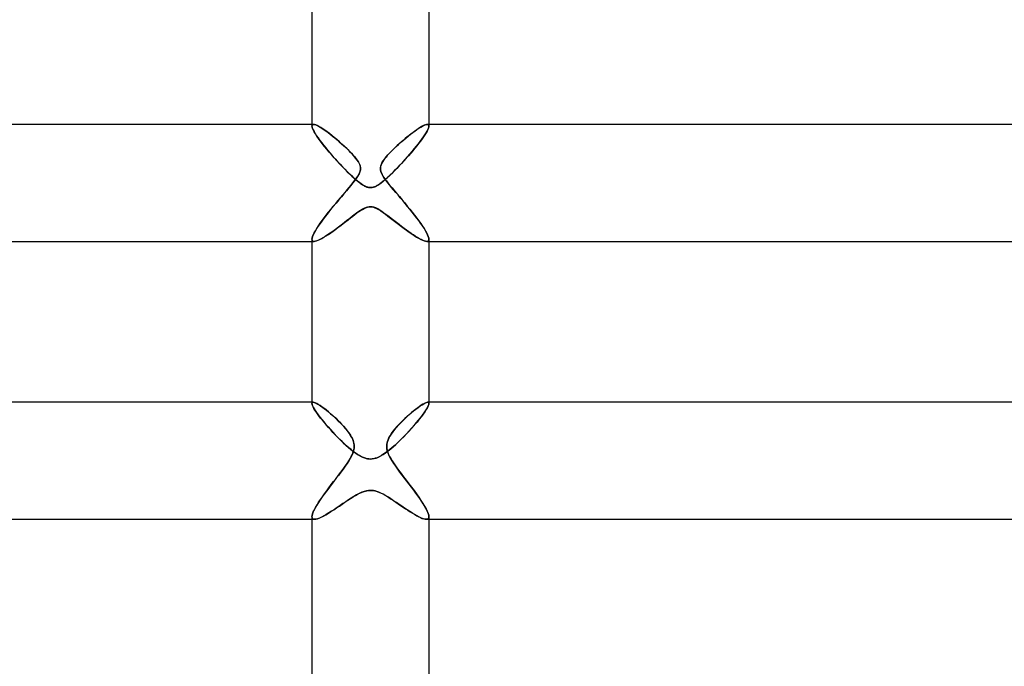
# Model space of a CAD drawing. Header units: millimetres. Extents: x -258 to 258, y -2 to 190.
# Tile 19 of 39: x -12 to 22, y 71 to 93. Entities that reach past the tile are written whole.
import ezdxf

# ---------------------------------------------------------------- set-up
doc = ezdxf.new("R2010")
doc.units = ezdxf.units.MM
doc.layers.add('HIDDEN', color=7, linetype='Continuous')
doc.layers.add('THICK', color=7, linetype='Continuous')

msp = doc.modelspace()

# ---------------------------------------------------------------- linework, layer by layer
at = {"layer": 'HIDDEN'}
for p, q in [((-2, 89.5), (-2, 89.447)), ((-2, 89.447), (-1.998, 89.464)), ((-1.999, 89.463), (-2, 89.447)), ((-1.995, 89.411), (-2, 89.447)), ((-2, 89.447), (-1.995, 89.411)), ((-1.994, 89.477), (-1.999, 89.463)), ((-1.998, 89.464), (-1.994, 89.477)), ((-1.981, 89.366), (-1.995, 89.411)), ((-1.995, 89.411), (-1.981, 89.366)), ((-1.994, 89.477), (-1.986, 89.487)), ((-1.987, 89.487), (-1.994, 89.477)), ((-1.976, 89.494), (-1.987, 89.487)), ((-1.986, 89.487), (-1.976, 89.494)), ((-1.957, 89.311), (-1.981, 89.366)), ((-1.981, 89.366), (-1.958, 89.313)), ((-1.976, 89.494), (-1.963, 89.499)), ((-1.963, 89.499), (-1.976, 89.494)), ((-1.963, 89.499), (-1.947, 89.5)), ((-1.947, 89.5), (-1.963, 89.499)), ((-1.958, 89.313), (-1.926, 89.253)), ((-1.924, 89.249), (-1.957, 89.311)), ((-1.912, 89.495), (-1.947, 89.5)), ((-1.87, 89.482), (-1.912, 89.495)), ((-1.819, 89.461), (-1.87, 89.482)), ((-1.763, 89.431), (-1.819, 89.461)), ((-1.7, 89.395), (-1.763, 89.431)), ((-1.633, 89.352), (-1.7, 89.395)), ((-1.56, 89.302), (-1.633, 89.352)), ((-1.483, 89.247), (-1.56, 89.302)), ((1.522, 89.275), (1.459, 89.229)), ((1.583, 89.318), (1.522, 89.275)), ((1.642, 89.358), (1.583, 89.318)), ((1.697, 89.393), (1.642, 89.358)), ((1.749, 89.424), (1.697, 89.393)), ((1.798, 89.45), (1.749, 89.424)), ((1.842, 89.471), (1.798, 89.45)), ((1.882, 89.487), (1.842, 89.471)), ((1.917, 89.496), (1.882, 89.487)), ((1.904, 89.213), (1.938, 89.274)), ((1.946, 89.5), (1.917, 89.496)), ((1.964, 89.325), (1.936, 89.271)), ((1.938, 89.274), (1.965, 89.328)), ((1.962, 89.499), (1.946, 89.5)), ((1.947, 89.5), (1.963, 89.499)), ((1.975, 89.495), (1.962, 89.499)), ((1.963, 89.499), (1.976, 89.494)), ((1.984, 89.373), (1.964, 89.325)), ((1.965, 89.328), (1.984, 89.375)), ((1.986, 89.487), (1.975, 89.495)), ((1.976, 89.494), (1.987, 89.487)), ((1.984, 89.375), (1.996, 89.415)), ((1.996, 89.414), (1.984, 89.373)), ((1.994, 89.477), (1.986, 89.487)), ((1.987, 89.487), (1.994, 89.477)), ((1.998, 89.464), (1.994, 89.477)), ((1.994, 89.477), (1.999, 89.463)), ((1.996, 89.415), (2, 89.447)), ((2, 89.447), (1.996, 89.414)), ((2, 89.447), (1.998, 89.464)), ((1.999, 89.463), (2, 89.447)), ((2, 89.5), (2, 89.447)), ((-1.926, 89.253), (-1.887, 89.186)), ((-1.883, 89.18), (-1.924, 89.249)), ((-1.887, 89.186), (-1.841, 89.114)), ((-1.834, 89.104), (-1.883, 89.18)), ((-1.841, 89.114), (-1.788, 89.037)), ((-1.778, 89.022), (-1.834, 89.104)), ((-1.788, 89.037), (-1.73, 88.956)), ((-1.714, 88.936), (-1.778, 89.022)), ((-1.73, 88.956), (-1.666, 88.872)), ((-1.646, 88.845), (-1.714, 88.936)), ((-1.403, 89.187), (-1.483, 89.247)), ((-1.32, 89.122), (-1.403, 89.187)), ((-1.235, 89.053), (-1.32, 89.122)), ((-1.149, 88.981), (-1.235, 89.053)), ((-1.062, 88.906), (-1.149, 88.981)), ((1.119, 88.955), (1.05, 88.896)), ((1.188, 89.014), (1.119, 88.955)), ((1.257, 89.071), (1.188, 89.014)), ((1.326, 89.126), (1.257, 89.071)), ((1.393, 89.179), (1.326, 89.126)), ((1.459, 89.229), (1.393, 89.179)), ((1.704, 88.921), (1.762, 89.001)), ((1.765, 89.005), (1.71, 88.929)), ((1.762, 89.001), (1.815, 89.076)), ((1.817, 89.078), (1.765, 89.005)), ((1.815, 89.076), (1.863, 89.147)), ((1.862, 89.147), (1.817, 89.078)), ((1.903, 89.212), (1.862, 89.147)), ((1.863, 89.147), (1.904, 89.213)), ((1.936, 89.271), (1.903, 89.212)), ((-1.666, 88.872), (-1.599, 88.785)), ((-1.571, 88.751), (-1.646, 88.845)), ((-1.599, 88.785), (-1.527, 88.696)), ((-1.493, 88.654), (-1.571, 88.751)), ((-1.527, 88.696), (-1.452, 88.605)), ((-1.41, 88.555), (-1.493, 88.654)), ((-1.452, 88.605), (-1.374, 88.513)), ((-0.974, 88.828), (-1.062, 88.906)), ((-0.886, 88.747), (-0.974, 88.828)), ((-0.8, 88.665), (-0.886, 88.747)), ((-0.717, 88.583), (-0.8, 88.665)), ((0.734, 88.6), (0.678, 88.544)), ((0.792, 88.658), (0.734, 88.6)), ((0.854, 88.717), (0.792, 88.658)), ((0.917, 88.776), (0.854, 88.717)), ((0.983, 88.836), (0.917, 88.776)), ((1.05, 88.896), (0.983, 88.836)), ((1.449, 88.602), (1.377, 88.517)), ((1.427, 88.576), (1.502, 88.665)), ((1.519, 88.686), (1.449, 88.602)), ((1.502, 88.665), (1.573, 88.753)), ((1.586, 88.769), (1.519, 88.686)), ((1.573, 88.753), (1.641, 88.839)), ((1.65, 88.85), (1.586, 88.769)), ((1.641, 88.839), (1.704, 88.921)), ((1.71, 88.929), (1.65, 88.85)), ((-1.323, 88.455), (-1.41, 88.555)), ((-1.374, 88.513), (-1.293, 88.42)), ((-1.235, 88.355), (-1.323, 88.455)), ((-1.293, 88.42), (-1.21, 88.326)), ((-1.146, 88.255), (-1.235, 88.355)), ((-1.21, 88.326), (-1.125, 88.232)), ((-0.64, 88.503), (-0.717, 88.583)), ((-0.569, 88.426), (-0.64, 88.503)), ((-0.506, 88.351), (-0.569, 88.426)), ((-0.453, 88.282), (-0.506, 88.351)), ((-0.413, 88.221), (-0.453, 88.282)), ((0.455, 88.285), (0.42, 88.232)), ((0.494, 88.336), (0.455, 88.285)), ((0.534, 88.385), (0.494, 88.336)), ((0.578, 88.436), (0.534, 88.385)), ((0.626, 88.489), (0.578, 88.436)), ((0.678, 88.544), (0.626, 88.489)), ((1.104, 88.21), (1.188, 88.301)), ((1.225, 88.343), (1.146, 88.256)), ((1.188, 88.301), (1.269, 88.393)), ((1.302, 88.43), (1.225, 88.343)), ((1.269, 88.393), (1.349, 88.485)), ((1.377, 88.517), (1.302, 88.43)), ((1.349, 88.485), (1.427, 88.576)), ((-1.055, 88.157), (-1.146, 88.255)), ((-1.125, 88.232), (-1.04, 88.141)), ((-0.964, 88.06), (-1.055, 88.157)), ((-1.04, 88.141), (-0.955, 88.052)), ((-0.873, 87.967), (-0.964, 88.06)), ((-0.955, 88.052), (-0.872, 87.966)), ((-0.783, 87.876), (-0.873, 87.967)), ((-0.872, 87.966), (-0.791, 87.884)), ((-0.385, 88.17), (-0.413, 88.221)), ((-0.365, 88.126), (-0.385, 88.17)), ((-0.352, 88.085), (-0.365, 88.126)), ((-0.343, 88.042), (-0.352, 88.085)), ((-0.351, 87.908), (-0.342, 87.953)), ((-0.339, 87.998), (-0.343, 88.042)), ((-0.342, 87.953), (-0.339, 87.998)), ((0.347, 88.066), (0.339, 88.008)), ((0.339, 88.008), (0.342, 87.95)), ((0.342, 87.95), (0.354, 87.894)), ((0.364, 88.122), (0.347, 88.066)), ((0.389, 88.177), (0.364, 88.122)), ((0.42, 88.232), (0.389, 88.177)), ((0.763, 87.856), (0.849, 87.942)), ((0.899, 87.994), (0.815, 87.908)), ((0.849, 87.942), (0.935, 88.03)), ((0.983, 88.08), (0.899, 87.994)), ((0.935, 88.03), (1.02, 88.119)), ((1.065, 88.168), (0.983, 88.08)), ((1.02, 88.119), (1.104, 88.21)), ((1.146, 88.256), (1.065, 88.168)), ((-0.791, 87.884), (-0.712, 87.806)), ((-0.694, 87.789), (-0.783, 87.876)), ((-0.712, 87.806), (-0.635, 87.733)), ((-0.607, 87.707), (-0.694, 87.789)), ((-0.635, 87.733), (-0.562, 87.666)), ((-0.522, 87.631), (-0.607, 87.707)), ((-0.563, 87.545), (-0.528, 87.591)), ((-0.562, 87.666), (-0.492, 87.604)), ((-0.528, 87.591), (-0.495, 87.637)), ((-0.441, 87.561), (-0.522, 87.631)), ((-0.495, 87.637), (-0.462, 87.683)), ((-0.492, 87.604), (-0.425, 87.549)), ((-0.462, 87.683), (-0.433, 87.729)), ((-0.433, 87.729), (-0.406, 87.774)), ((-0.406, 87.774), (-0.383, 87.819)), ((-0.383, 87.819), (-0.365, 87.863)), ((-0.365, 87.863), (-0.351, 87.908)), ((0.354, 87.894), (0.374, 87.84)), ((0.374, 87.84), (0.399, 87.788)), ((0.399, 87.788), (0.428, 87.736)), ((0.428, 87.736), (0.459, 87.688)), ((0.499, 87.611), (0.429, 87.552)), ((0.436, 87.558), (0.513, 87.623)), ((0.459, 87.688), (0.491, 87.642)), ((0.491, 87.642), (0.52, 87.601)), ((0.573, 87.676), (0.499, 87.611)), ((0.513, 87.623), (0.594, 87.695)), ((0.52, 87.601), (0.547, 87.566)), ((0.65, 87.748), (0.573, 87.676)), ((0.594, 87.695), (0.677, 87.773)), ((0.731, 87.825), (0.65, 87.748)), ((0.677, 87.773), (0.763, 87.856)), ((0.815, 87.908), (0.731, 87.825)), ((-0.867, 87.177), (-0.793, 87.264)), ((-0.793, 87.264), (-0.724, 87.347)), ((-0.724, 87.347), (-0.659, 87.426)), ((-0.659, 87.426), (-0.599, 87.5)), ((-0.599, 87.5), (-0.563, 87.545)), ((-0.363, 87.5), (-0.441, 87.561)), ((-0.425, 87.549), (-0.363, 87.5)), ((-0.33, 87.476), (-0.363, 87.5)), ((-0.363, 87.5), (-0.334, 87.479)), ((-0.334, 87.479), (-0.306, 87.459)), ((-0.297, 87.453), (-0.33, 87.476)), ((-0.306, 87.459), (-0.279, 87.441)), ((-0.266, 87.432), (-0.297, 87.453)), ((-0.279, 87.441), (-0.251, 87.423)), ((-0.236, 87.414), (-0.266, 87.432)), ((-0.251, 87.423), (-0.224, 87.408)), ((-0.208, 87.399), (-0.236, 87.414)), ((-0.224, 87.408), (-0.198, 87.393)), ((-0.182, 87.386), (-0.208, 87.399)), ((-0.198, 87.393), (-0.171, 87.38)), ((-0.157, 87.374), (-0.182, 87.386)), ((-0.171, 87.38), (-0.145, 87.369)), ((-0.134, 87.365), (-0.157, 87.374)), ((-0.145, 87.369), (-0.12, 87.36)), ((-0.112, 87.357), (-0.134, 87.365)), ((-0.12, 87.36), (-0.095, 87.352)), ((-0.09, 87.351), (-0.112, 87.357)), ((-0.095, 87.352), (-0.071, 87.346)), ((-0.068, 87.346), (-0.09, 87.351)), ((-0.071, 87.346), (-0.047, 87.342)), ((-0.045, 87.342), (-0.068, 87.346)), ((-0.047, 87.342), (-0.023, 87.34)), ((-0.023, 87.34), (-0.045, 87.342)), ((0, 87.339), (-0.023, 87.34)), ((-0.023, 87.34), (0, 87.339)), ((0, 87.339), (0.021, 87.34)), ((0.023, 87.34), (0, 87.339)), ((0.021, 87.34), (0.042, 87.342)), ((0.046, 87.342), (0.023, 87.34)), ((0.042, 87.342), (0.064, 87.345)), ((0.07, 87.346), (0.046, 87.342)), ((0.064, 87.345), (0.085, 87.35)), ((0.094, 87.352), (0.07, 87.346)), ((0.085, 87.35), (0.107, 87.356)), ((0.118, 87.359), (0.094, 87.352)), ((0.107, 87.356), (0.129, 87.363)), ((0.143, 87.368), (0.118, 87.359)), ((0.129, 87.363), (0.152, 87.372)), ((0.169, 87.38), (0.143, 87.368)), ((0.152, 87.372), (0.176, 87.383)), ((0.196, 87.392), (0.169, 87.38)), ((0.176, 87.383), (0.203, 87.396)), ((0.223, 87.407), (0.196, 87.392)), ((0.203, 87.396), (0.231, 87.411)), ((0.25, 87.423), (0.223, 87.407)), ((0.231, 87.411), (0.261, 87.429)), ((0.278, 87.44), (0.25, 87.423)), ((0.261, 87.429), (0.293, 87.45)), ((0.306, 87.459), (0.278, 87.44)), ((0.293, 87.45), (0.327, 87.474)), ((0.334, 87.479), (0.306, 87.459)), ((0.327, 87.474), (0.363, 87.5)), ((0.363, 87.5), (0.334, 87.479)), ((0.363, 87.5), (0.436, 87.558)), ((0.429, 87.552), (0.363, 87.5)), ((0.547, 87.566), (0.572, 87.534)), ((0.572, 87.534), (0.599, 87.5)), ((0.599, 87.5), (0.667, 87.416)), ((0.667, 87.416), (0.741, 87.327)), ((0.741, 87.327), (0.821, 87.232)), ((-1.106, 86.896), (-1.024, 86.993)), ((-1.024, 86.993), (-0.944, 87.087)), ((-0.944, 87.087), (-0.867, 87.177)), ((0.821, 87.232), (0.905, 87.133)), ((0.905, 87.133), (0.992, 87.031)), ((0.992, 87.031), (1.082, 86.925)), ((1.082, 86.925), (1.173, 86.817)), ((-1.433, 86.497), (-1.354, 86.596)), ((-1.354, 86.596), (-1.272, 86.697)), ((-1.272, 86.697), (-1.189, 86.797)), ((-1.189, 86.797), (-1.106, 86.896)), ((-0.268, 86.6), (-0.345, 86.553)), ((-0.334, 86.56), (-0.273, 86.597)), ((-0.273, 86.597), (-0.214, 86.628)), ((-0.201, 86.635), (-0.268, 86.6)), ((-0.214, 86.628), (-0.157, 86.653)), ((-0.144, 86.658), (-0.201, 86.635)), ((-0.157, 86.653), (-0.102, 86.671)), ((-0.095, 86.673), (-0.144, 86.658)), ((-0.102, 86.671), (-0.05, 86.682)), ((-0.047, 86.682), (-0.095, 86.673)), ((-0.05, 86.682), (0, 86.685)), ((0, 86.685), (-0.047, 86.682)), ((0.058, 86.681), (0, 86.685)), ((0, 86.685), (0.052, 86.682)), ((0.052, 86.682), (0.103, 86.671)), ((0.119, 86.667), (0.058, 86.681)), ((0.103, 86.671), (0.155, 86.654)), ((0.183, 86.643), (0.119, 86.667)), ((0.155, 86.654), (0.212, 86.629)), ((0.25, 86.61), (0.183, 86.643)), ((0.212, 86.629), (0.279, 86.594)), ((0.318, 86.57), (0.25, 86.61)), ((0.279, 86.594), (0.353, 86.548)), ((1.173, 86.817), (1.261, 86.71)), ((1.261, 86.71), (1.347, 86.605)), ((1.347, 86.605), (1.43, 86.501)), ((-1.653, 86.21), (-1.583, 86.304)), ((-1.583, 86.304), (-1.51, 86.4)), ((-1.51, 86.4), (-1.433, 86.497)), ((-0.845, 86.18), (-0.762, 86.244)), ((-0.706, 86.288), (-0.804, 86.212)), ((-0.762, 86.244), (-0.682, 86.307)), ((-0.61, 86.362), (-0.706, 86.288)), ((-0.682, 86.307), (-0.605, 86.366)), ((-0.517, 86.432), (-0.61, 86.362)), ((-0.605, 86.366), (-0.532, 86.421)), ((-0.532, 86.421), (-0.462, 86.472)), ((-0.429, 86.496), (-0.517, 86.432)), ((-0.462, 86.472), (-0.396, 86.518)), ((-0.345, 86.553), (-0.429, 86.496)), ((-0.396, 86.518), (-0.334, 86.56)), ((0.39, 86.523), (0.318, 86.57)), ((0.353, 86.548), (0.432, 86.494)), ((0.464, 86.471), (0.39, 86.523)), ((0.432, 86.494), (0.515, 86.434)), ((0.543, 86.413), (0.464, 86.471)), ((0.515, 86.434), (0.601, 86.369)), ((0.626, 86.35), (0.543, 86.413)), ((0.601, 86.369), (0.69, 86.3)), ((0.712, 86.283), (0.626, 86.35)), ((0.69, 86.3), (0.781, 86.229)), ((0.802, 86.213), (0.712, 86.283)), ((1.43, 86.501), (1.51, 86.399)), ((1.51, 86.399), (1.586, 86.3)), ((1.586, 86.3), (1.657, 86.204)), ((-1.881, 85.868), (-1.833, 85.947)), ((-1.833, 85.947), (-1.778, 86.031)), ((-1.778, 86.031), (-1.718, 86.119)), ((-1.718, 86.119), (-1.653, 86.21)), ((-1.194, 85.913), (-1.288, 85.845)), ((-1.275, 85.854), (-1.189, 85.917)), ((-1.098, 85.985), (-1.194, 85.913)), ((-1.189, 85.917), (-1.102, 85.982)), ((-1.102, 85.982), (-1.015, 86.048)), ((-1.001, 86.06), (-1.098, 85.985)), ((-1.015, 86.048), (-0.929, 86.115)), ((-0.903, 86.135), (-1.001, 86.06)), ((-0.929, 86.115), (-0.845, 86.18)), ((-0.804, 86.212), (-0.903, 86.135)), ((0.781, 86.229), (0.873, 86.158)), ((0.891, 86.144), (0.802, 86.213)), ((0.873, 86.158), (0.966, 86.087)), ((0.979, 86.076), (0.891, 86.144)), ((0.966, 86.087), (1.058, 86.016)), ((1.066, 86.01), (0.979, 86.076)), ((1.058, 86.016), (1.149, 85.947)), ((1.151, 85.945), (1.066, 86.01)), ((1.149, 85.947), (1.239, 85.88)), ((1.234, 85.884), (1.151, 85.945)), ((1.657, 86.204), (1.724, 86.111)), ((1.724, 86.111), (1.784, 86.022)), ((1.784, 86.022), (1.839, 85.938)), ((1.839, 85.938), (1.886, 85.86)), ((-2, 85.572), (-1.995, 85.615)), ((-2, 85.572), (-1.998, 85.55)), ((-1.998, 85.55), (-2, 85.572)), ((-1.995, 85.615), (-1.98, 85.667)), ((-1.98, 85.667), (-1.955, 85.727)), ((-1.955, 85.727), (-1.922, 85.794)), ((-1.922, 85.794), (-1.881, 85.868)), ((-1.786, 85.538), (-1.726, 85.567)), ((-1.706, 85.577), (-1.773, 85.544)), ((-1.726, 85.567), (-1.661, 85.601)), ((-1.632, 85.618), (-1.706, 85.577)), ((-1.661, 85.601), (-1.591, 85.642)), ((-1.553, 85.665), (-1.632, 85.618)), ((-1.591, 85.642), (-1.517, 85.688)), ((-1.469, 85.72), (-1.553, 85.665)), ((-1.517, 85.688), (-1.439, 85.739)), ((-1.38, 85.78), (-1.469, 85.72)), ((-1.439, 85.739), (-1.359, 85.795)), ((-1.288, 85.845), (-1.38, 85.78)), ((-1.359, 85.795), (-1.275, 85.854)), ((1.315, 85.826), (1.234, 85.884)), ((1.239, 85.88), (1.327, 85.817)), ((1.393, 85.771), (1.315, 85.826)), ((1.327, 85.817), (1.414, 85.757)), ((1.469, 85.72), (1.393, 85.771)), ((1.414, 85.757), (1.497, 85.701)), ((1.541, 85.673), (1.469, 85.72)), ((1.497, 85.701), (1.576, 85.651)), ((1.611, 85.63), (1.541, 85.673)), ((1.576, 85.651), (1.65, 85.607)), ((1.676, 85.593), (1.611, 85.63)), ((1.65, 85.607), (1.719, 85.57)), ((1.737, 85.561), (1.676, 85.593)), ((1.719, 85.57), (1.781, 85.54)), ((1.886, 85.86), (1.926, 85.787)), ((1.926, 85.787), (1.958, 85.721)), ((1.958, 85.721), (1.981, 85.663)), ((1.981, 85.663), (1.995, 85.613)), ((1.995, 85.613), (2, 85.572)), ((2, 85.572), (1.998, 85.55)), ((1.998, 85.55), (2, 85.572)), ((-2, 85.5), (-1.928, 85.5)), ((-1.998, 85.55), (-1.992, 85.531)), ((-1.992, 85.532), (-1.998, 85.55)), ((-1.982, 85.518), (-1.992, 85.532)), ((-1.992, 85.531), (-1.981, 85.517)), ((-1.967, 85.508), (-1.982, 85.518)), ((-1.981, 85.517), (-1.967, 85.508)), ((-1.967, 85.508), (-1.949, 85.502)), ((-1.949, 85.502), (-1.967, 85.508)), ((-1.949, 85.502), (-1.927, 85.5)), ((-1.927, 85.5), (-1.949, 85.502)), ((-1.927, 85.5), (-1.887, 85.505)), ((-1.884, 85.505), (-1.927, 85.5)), ((-1.887, 85.505), (-1.84, 85.518)), ((-1.832, 85.52), (-1.884, 85.505)), ((-1.84, 85.518), (-1.786, 85.538)), ((-1.773, 85.544), (-1.832, 85.52)), ((1.794, 85.535), (1.737, 85.561)), ((1.781, 85.54), (1.838, 85.518)), ((1.844, 85.516), (1.794, 85.535)), ((1.838, 85.518), (1.886, 85.505)), ((1.889, 85.504), (1.844, 85.516)), ((1.886, 85.505), (1.927, 85.5)), ((1.927, 85.5), (1.889, 85.504)), ((1.949, 85.502), (1.927, 85.5)), ((1.927, 85.5), (1.949, 85.502)), ((1.928, 85.5), (2, 85.5)), ((1.967, 85.508), (1.949, 85.502)), ((1.949, 85.502), (1.967, 85.508)), ((1.981, 85.518), (1.967, 85.508)), ((1.967, 85.508), (1.982, 85.518)), ((1.992, 85.531), (1.981, 85.518)), ((1.982, 85.518), (1.992, 85.532)), ((1.998, 85.55), (1.992, 85.531)), ((1.992, 85.532), (1.998, 85.55)), ((-2, 80), (-2, 79.958)), ((-2, 79.958), (-1.999, 79.971)), ((-1.999, 79.971), (-2, 79.957)), ((-1.996, 79.928), (-2, 79.958)), ((-2, 79.957), (-1.995, 79.925)), ((-1.999, 79.971), (-1.995, 79.981)), ((-1.995, 79.981), (-1.999, 79.971)), ((-1.984, 79.89), (-1.996, 79.928)), ((-1.995, 79.981), (-1.989, 79.99)), ((-1.989, 79.99), (-1.995, 79.981)), ((-1.995, 79.925), (-1.981, 79.884)), ((-1.981, 79.996), (-1.989, 79.99)), ((-1.989, 79.99), (-1.981, 79.995)), ((-1.964, 79.846), (-1.984, 79.89)), ((-1.981, 79.995), (-1.971, 79.999)), ((-1.97, 79.999), (-1.981, 79.996)), ((-1.981, 79.884), (-1.958, 79.834)), ((-1.971, 79.999), (-1.958, 80)), ((-1.957, 80), (-1.97, 79.999)), ((-1.937, 79.794), (-1.964, 79.846)), ((-1.925, 79.995), (-1.957, 80)), ((-1.885, 79.981), (-1.925, 79.995)), ((-1.838, 79.959), (-1.885, 79.981)), ((-1.784, 79.929), (-1.838, 79.959)), ((-1.724, 79.891), (-1.784, 79.929)), ((-1.659, 79.846), (-1.724, 79.891)), ((-1.589, 79.795), (-1.659, 79.846)), ((1.681, 79.862), (1.618, 79.816)), ((1.741, 79.902), (1.681, 79.862)), ((1.796, 79.936), (1.741, 79.902)), ((1.846, 79.963), (1.796, 79.936)), ((1.89, 79.983), (1.846, 79.963)), ((1.927, 79.996), (1.89, 79.983)), ((1.958, 80), (1.927, 79.996)), ((1.978, 79.875), (1.95, 79.818)), ((1.957, 80), (1.97, 79.999)), ((1.957, 79.833), (1.981, 79.883)), ((1.97, 79.999), (1.958, 80)), ((1.981, 79.996), (1.97, 79.999)), ((1.97, 79.999), (1.981, 79.996)), ((1.994, 79.922), (1.978, 79.875)), ((1.989, 79.99), (1.981, 79.996)), ((1.981, 79.996), (1.989, 79.99)), ((1.981, 79.883), (1.995, 79.925)), ((1.995, 79.982), (1.989, 79.99)), ((1.989, 79.99), (1.995, 79.982)), ((2, 79.958), (1.994, 79.922)), ((1.999, 79.971), (1.995, 79.982)), ((1.995, 79.982), (1.999, 79.971)), ((1.995, 79.925), (2, 79.958)), ((2, 79.958), (1.999, 79.971)), ((1.999, 79.971), (2, 79.958)), ((2, 80), (2, 79.958)), ((-1.958, 79.834), (-1.927, 79.778)), ((-1.902, 79.737), (-1.937, 79.794)), ((-1.927, 79.778), (-1.888, 79.715)), ((-1.862, 79.675), (-1.902, 79.737)), ((-1.888, 79.715), (-1.842, 79.647)), ((-1.815, 79.608), (-1.862, 79.675)), ((-1.842, 79.647), (-1.789, 79.573)), ((-1.762, 79.537), (-1.815, 79.608)), ((-1.789, 79.573), (-1.731, 79.496)), ((-1.705, 79.462), (-1.762, 79.537)), ((-1.516, 79.738), (-1.589, 79.795)), ((-1.44, 79.677), (-1.516, 79.738)), ((-1.362, 79.611), (-1.44, 79.677)), ((-1.284, 79.542), (-1.362, 79.611)), ((-1.206, 79.471), (-1.284, 79.542)), ((1.257, 79.518), (1.18, 79.446)), ((1.333, 79.586), (1.257, 79.518)), ((1.408, 79.65), (1.333, 79.586)), ((1.481, 79.71), (1.408, 79.65)), ((1.551, 79.766), (1.481, 79.71)), ((1.618, 79.816), (1.551, 79.766)), ((1.744, 79.513), (1.672, 79.421)), ((1.714, 79.474), (1.778, 79.557)), ((1.808, 79.599), (1.744, 79.513)), ((1.778, 79.557), (1.834, 79.636)), ((1.865, 79.68), (1.808, 79.599)), ((1.834, 79.636), (1.884, 79.708)), ((1.912, 79.753), (1.865, 79.68)), ((1.884, 79.708), (1.925, 79.774)), ((1.95, 79.818), (1.912, 79.753)), ((1.925, 79.774), (1.957, 79.833)), ((-1.731, 79.496), (-1.667, 79.415)), ((-1.643, 79.385), (-1.705, 79.462)), ((-1.667, 79.415), (-1.599, 79.331)), ((-1.577, 79.305), (-1.643, 79.385)), ((-1.599, 79.331), (-1.526, 79.245)), ((-1.507, 79.223), (-1.577, 79.305)), ((-1.526, 79.245), (-1.45, 79.157)), ((-1.435, 79.14), (-1.507, 79.223)), ((-1.129, 79.398), (-1.206, 79.471)), ((-1.054, 79.323), (-1.129, 79.398)), ((-0.981, 79.247), (-1.054, 79.323)), ((-0.911, 79.171), (-0.981, 79.247)), ((-0.846, 79.096), (-0.911, 79.171)), ((0.954, 79.219), (0.885, 79.142)), ((1.027, 79.296), (0.954, 79.219)), ((1.103, 79.372), (1.027, 79.296)), ((1.18, 79.446), (1.103, 79.372)), ((1.407, 79.109), (1.491, 79.204)), ((1.511, 79.227), (1.422, 79.126)), ((1.491, 79.204), (1.57, 79.297)), ((1.594, 79.326), (1.511, 79.227)), ((1.57, 79.297), (1.645, 79.387)), ((1.672, 79.421), (1.594, 79.326)), ((1.645, 79.387), (1.714, 79.474)), ((-1.45, 79.157), (-1.37, 79.068)), ((-1.359, 79.056), (-1.435, 79.14)), ((-1.37, 79.068), (-1.287, 78.978)), ((-1.283, 78.973), (-1.359, 79.056)), ((-1.287, 78.978), (-1.202, 78.888)), ((-1.205, 78.891), (-1.283, 78.973)), ((-1.127, 78.81), (-1.205, 78.891)), ((-1.202, 78.888), (-1.114, 78.797)), ((-0.785, 79.02), (-0.846, 79.096)), ((-0.728, 78.944), (-0.785, 79.02)), ((-0.679, 78.868), (-0.728, 78.944)), ((-0.636, 78.793), (-0.679, 78.868)), ((0.664, 78.843), (0.628, 78.776)), ((0.709, 78.915), (0.664, 78.843)), ((0.762, 78.99), (0.709, 78.915)), ((0.821, 79.066), (0.762, 78.99)), ((0.885, 79.142), (0.821, 79.066)), ((1.235, 78.923), (1.139, 78.822)), ((1.143, 78.826), (1.232, 78.919)), ((1.232, 78.919), (1.321, 79.014)), ((1.33, 79.024), (1.235, 78.923)), ((1.321, 79.014), (1.407, 79.109)), ((1.422, 79.126), (1.33, 79.024)), ((-1.048, 78.731), (-1.127, 78.81)), ((-1.114, 78.797), (-1.024, 78.707)), ((-0.969, 78.655), (-1.048, 78.731)), ((-1.024, 78.707), (-0.933, 78.62)), ((-0.891, 78.581), (-0.969, 78.655)), ((-0.933, 78.62), (-0.842, 78.536)), ((-0.814, 78.511), (-0.891, 78.581)), ((-0.842, 78.536), (-0.753, 78.457)), ((-0.738, 78.444), (-0.814, 78.511)), ((-0.605, 78.725), (-0.636, 78.793)), ((-0.582, 78.663), (-0.605, 78.725)), ((-0.568, 78.606), (-0.582, 78.663)), ((-0.559, 78.55), (-0.568, 78.606)), ((-0.556, 78.491), (-0.559, 78.55)), ((0.561, 78.568), (0.557, 78.519)), ((0.557, 78.519), (0.557, 78.47)), ((0.57, 78.616), (0.561, 78.568)), ((0.583, 78.664), (0.57, 78.616)), ((0.602, 78.717), (0.583, 78.664)), ((0.628, 78.776), (0.602, 78.717)), ((0.844, 78.538), (0.746, 78.451)), ((0.782, 78.483), (0.872, 78.563)), ((0.942, 78.629), (0.844, 78.538)), ((0.872, 78.563), (0.962, 78.647)), ((1.041, 78.724), (0.942, 78.629)), ((0.962, 78.647), (1.052, 78.735)), ((1.139, 78.822), (1.041, 78.724)), ((1.052, 78.735), (1.143, 78.826)), ((-0.753, 78.457), (-0.666, 78.384)), ((-0.664, 78.382), (-0.738, 78.444)), ((-0.666, 78.384), (-0.58, 78.316)), ((-0.59, 78.324), (-0.664, 78.382)), ((-0.656, 78.145), (-0.629, 78.2)), ((-0.629, 78.2), (-0.605, 78.256)), ((-0.605, 78.256), (-0.585, 78.314)), ((-0.517, 78.27), (-0.59, 78.324)), ((-0.585, 78.314), (-0.57, 78.373)), ((-0.58, 78.316), (-0.496, 78.256)), ((-0.57, 78.373), (-0.56, 78.432)), ((-0.56, 78.432), (-0.556, 78.491)), ((-0.445, 78.221), (-0.517, 78.27)), ((-0.496, 78.256), (-0.416, 78.202)), ((-0.373, 78.177), (-0.445, 78.221)), ((-0.416, 78.202), (-0.339, 78.158)), ((-0.302, 78.139), (-0.373, 78.177)), ((-0.339, 78.158), (-0.27, 78.124)), ((0.271, 78.124), (0.351, 78.165)), ((0.375, 78.178), (0.297, 78.137)), ((0.351, 78.165), (0.435, 78.215)), ((0.463, 78.233), (0.375, 78.178)), ((0.435, 78.215), (0.521, 78.273)), ((0.555, 78.298), (0.463, 78.233)), ((0.521, 78.273), (0.607, 78.338)), ((0.65, 78.371), (0.555, 78.298)), ((0.557, 78.47), (0.561, 78.421)), ((0.561, 78.421), (0.57, 78.373)), ((0.57, 78.373), (0.582, 78.325)), ((0.582, 78.325), (0.599, 78.273)), ((0.599, 78.273), (0.623, 78.215)), ((0.607, 78.338), (0.695, 78.408)), ((0.623, 78.215), (0.653, 78.15)), ((0.746, 78.451), (0.65, 78.371)), ((0.695, 78.408), (0.782, 78.483)), ((-0.865, 77.814), (-0.799, 77.909)), ((-0.799, 77.909), (-0.739, 78)), ((-0.739, 78), (-0.712, 78.045)), ((-0.712, 78.045), (-0.683, 78.094)), ((-0.683, 78.094), (-0.656, 78.145)), ((-0.234, 78.109), (-0.302, 78.139)), ((-0.27, 78.124), (-0.207, 78.099)), ((-0.171, 78.087), (-0.234, 78.109)), ((-0.207, 78.099), (-0.151, 78.081)), ((-0.112, 78.072), (-0.171, 78.087)), ((-0.151, 78.081), (-0.1, 78.07)), ((-0.055, 78.064), (-0.112, 78.072)), ((-0.1, 78.07), (-0.05, 78.063)), ((0, 78.061), (-0.055, 78.064)), ((-0.05, 78.063), (0, 78.061)), ((0, 78.061), (0.064, 78.065)), ((0.055, 78.064), (0, 78.061)), ((0.111, 78.072), (0.055, 78.064)), ((0.064, 78.065), (0.128, 78.076)), ((0.166, 78.086), (0.111, 78.072)), ((0.128, 78.076), (0.197, 78.095)), ((0.228, 78.106), (0.166, 78.086)), ((0.197, 78.095), (0.271, 78.124)), ((0.297, 78.137), (0.228, 78.106)), ((0.653, 78.15), (0.693, 78.077)), ((0.693, 78.077), (0.739, 78)), ((0.739, 78), (0.807, 77.897)), ((0.807, 77.897), (0.882, 77.789)), ((-1.175, 77.4), (-1.092, 77.508)), ((-1.092, 77.508), (-1.012, 77.613)), ((-1.012, 77.613), (-0.936, 77.715)), ((-0.936, 77.715), (-0.865, 77.814)), ((0.882, 77.789), (0.963, 77.679)), ((0.963, 77.679), (1.048, 77.566)), ((1.048, 77.566), (1.136, 77.451)), ((-1.42, 77.079), (-1.339, 77.185)), ((-1.339, 77.185), (-1.258, 77.292)), ((-1.258, 77.292), (-1.175, 77.4)), ((1.136, 77.451), (1.225, 77.334)), ((1.225, 77.334), (1.315, 77.217)), ((1.315, 77.217), (1.404, 77.1)), ((-1.643, 76.772), (-1.572, 76.872)), ((-1.572, 76.872), (-1.497, 76.974)), ((-1.497, 76.974), (-1.42, 77.079)), ((-0.593, 76.768), (-0.506, 76.819)), ((-0.472, 76.838), (-0.564, 76.785)), ((-0.506, 76.819), (-0.42, 76.866)), ((-0.381, 76.886), (-0.472, 76.838)), ((-0.42, 76.866), (-0.334, 76.908)), ((-0.293, 76.925), (-0.381, 76.886)), ((-0.334, 76.908), (-0.249, 76.942)), ((-0.212, 76.954), (-0.293, 76.925)), ((-0.249, 76.942), (-0.164, 76.967)), ((-0.137, 76.973), (-0.212, 76.954)), ((-0.164, 76.967), (-0.081, 76.983)), ((-0.068, 76.984), (-0.137, 76.973)), ((-0.081, 76.983), (0, 76.988)), ((0, 76.988), (-0.068, 76.984)), ((0.052, 76.986), (0, 76.988)), ((0, 76.988), (0.074, 76.984)), ((0.104, 76.98), (0.052, 76.986)), ((0.074, 76.984), (0.151, 76.971)), ((0.158, 76.969), (0.104, 76.98)), ((0.151, 76.971), (0.232, 76.948)), ((0.217, 76.952), (0.158, 76.969)), ((0.284, 76.928), (0.217, 76.952)), ((0.232, 76.948), (0.316, 76.915)), ((0.359, 76.896), (0.284, 76.928)), ((0.316, 76.915), (0.4, 76.877)), ((0.441, 76.855), (0.359, 76.896)), ((0.4, 76.877), (0.48, 76.834)), ((0.526, 76.807), (0.441, 76.855)), ((0.48, 76.834), (0.557, 76.789)), ((1.404, 77.1), (1.491, 76.983)), ((1.491, 76.983), (1.575, 76.868)), ((1.575, 76.868), (1.655, 76.755)), ((-1.877, 76.407), (-1.827, 76.492)), ((-1.827, 76.492), (-1.771, 76.581)), ((-1.771, 76.581), (-1.709, 76.675)), ((-1.709, 76.675), (-1.643, 76.772)), ((-1.041, 76.471), (-1.138, 76.405)), ((-1.063, 76.455), (-0.966, 76.521)), ((-0.943, 76.537), (-1.041, 76.471)), ((-0.966, 76.521), (-0.87, 76.587)), ((-0.847, 76.603), (-0.943, 76.537)), ((-0.87, 76.587), (-0.776, 76.65)), ((-0.751, 76.666), (-0.847, 76.603)), ((-0.776, 76.65), (-0.683, 76.711)), ((-0.657, 76.727), (-0.751, 76.666)), ((-0.683, 76.711), (-0.593, 76.768)), ((-0.564, 76.785), (-0.657, 76.727)), ((0.614, 76.755), (0.526, 76.807)), ((0.557, 76.789), (0.633, 76.743)), ((0.703, 76.698), (0.614, 76.755)), ((0.633, 76.743), (0.71, 76.693)), ((0.795, 76.637), (0.703, 76.698)), ((0.71, 76.693), (0.789, 76.641)), ((0.789, 76.641), (0.87, 76.587)), ((0.887, 76.575), (0.795, 76.637)), ((0.87, 76.587), (0.952, 76.531)), ((0.98, 76.512), (0.887, 76.575)), ((0.952, 76.531), (1.034, 76.475)), ((1.073, 76.448), (0.98, 76.512)), ((1.034, 76.475), (1.117, 76.419)), ((1.655, 76.755), (1.729, 76.646)), ((1.729, 76.646), (1.796, 76.543)), ((1.796, 76.543), (1.855, 76.445)), ((-1.995, 76.133), (-1.979, 76.19)), ((-1.979, 76.19), (-1.954, 76.255)), ((-1.954, 76.255), (-1.919, 76.328)), ((-1.919, 76.328), (-1.877, 76.407)), ((-1.607, 76.112), (-1.526, 76.157)), ((-1.51, 76.166), (-1.594, 76.119)), ((-1.526, 76.157), (-1.44, 76.208)), ((-1.421, 76.22), (-1.51, 76.166)), ((-1.44, 76.208), (-1.35, 76.265)), ((-1.329, 76.279), (-1.421, 76.22)), ((-1.35, 76.265), (-1.257, 76.325)), ((-1.234, 76.341), (-1.329, 76.279)), ((-1.257, 76.325), (-1.16, 76.39)), ((-1.138, 76.405), (-1.234, 76.341)), ((-1.16, 76.39), (-1.063, 76.455)), ((1.166, 76.386), (1.073, 76.448)), ((1.117, 76.419), (1.2, 76.363)), ((1.258, 76.324), (1.166, 76.386)), ((1.2, 76.363), (1.282, 76.309)), ((1.349, 76.265), (1.258, 76.324)), ((1.282, 76.309), (1.363, 76.257)), ((1.437, 76.21), (1.349, 76.265)), ((1.363, 76.257), (1.441, 76.208)), ((1.522, 76.159), (1.437, 76.21)), ((1.441, 76.208), (1.515, 76.163)), ((1.515, 76.163), (1.586, 76.123)), ((1.603, 76.114), (1.522, 76.159)), ((1.855, 76.445), (1.905, 76.355)), ((1.905, 76.355), (1.946, 76.273)), ((1.946, 76.273), (1.976, 76.2)), ((1.976, 76.2), (1.994, 76.137)), ((1.994, 76.137), (2, 76.086)), ((-2, 76.086), (-1.995, 76.133)), ((-2, 76.086), (-1.998, 76.06)), ((-1.998, 76.06), (-2, 76.086)), ((-2, 76), (-1.913, 76)), ((-1.998, 76.06), (-1.99, 76.038)), ((-1.99, 76.038), (-1.998, 76.06)), ((-1.99, 76.038), (-1.978, 76.021)), ((-1.978, 76.021), (-1.99, 76.038)), ((-1.978, 76.021), (-1.961, 76.009)), ((-1.961, 76.009), (-1.978, 76.021)), ((-1.961, 76.009), (-1.939, 76.002)), ((-1.939, 76.002), (-1.961, 76.009)), ((-1.939, 76.002), (-1.913, 76)), ((-1.913, 76), (-1.939, 76.002)), ((-1.913, 76), (-1.867, 76.005)), ((-1.865, 76.005), (-1.913, 76)), ((-1.867, 76.005), (-1.812, 76.019)), ((-1.809, 76.021), (-1.865, 76.005)), ((-1.812, 76.019), (-1.751, 76.042)), ((-1.744, 76.045), (-1.809, 76.021)), ((-1.751, 76.042), (-1.682, 76.074)), ((-1.673, 76.078), (-1.744, 76.045)), ((-1.682, 76.074), (-1.607, 76.112)), ((-1.594, 76.119), (-1.673, 76.078)), ((1.586, 76.123), (1.653, 76.088)), ((1.678, 76.075), (1.603, 76.114)), ((1.653, 76.088), (1.716, 76.057)), ((1.748, 76.044), (1.678, 76.075)), ((1.716, 76.057), (1.774, 76.033)), ((1.811, 76.02), (1.748, 76.044)), ((1.774, 76.033), (1.826, 76.015)), ((1.866, 76.005), (1.811, 76.02)), ((1.826, 76.015), (1.873, 76.004)), ((1.913, 76), (1.866, 76.005)), ((1.873, 76.004), (1.913, 76)), ((1.939, 76.002), (1.913, 76)), ((1.913, 76), (1.939, 76.002)), ((1.913, 76), (2, 76)), ((1.96, 76.009), (1.939, 76.002)), ((1.939, 76.002), (1.961, 76.009)), ((1.978, 76.021), (1.96, 76.009)), ((1.961, 76.009), (1.978, 76.021)), ((1.978, 76.021), (1.99, 76.038)), ((1.99, 76.037), (1.978, 76.021)), ((1.997, 76.059), (1.99, 76.037)), ((1.99, 76.038), (1.998, 76.059)), ((2, 76.086), (1.997, 76.059)), ((1.998, 76.059), (2, 76.086))]:
    msp.add_line(p, q, dxfattribs=at)
at = {"layer": 'THICK'}
for p, q in [((-2, 95.06), (-2, 89.5)), ((2, 95.06), (2, 89.5)), ((-1.947, 89.5), (-190.615, 89.5)), ((-1.947, 89.5), (-1.913, 89.496)), ((-1.913, 89.496), (-1.873, 89.484)), ((-1.873, 89.484), (-1.826, 89.464)), ((-1.826, 89.464), (-1.774, 89.437)), ((-1.774, 89.437), (-1.717, 89.405)), ((-1.717, 89.405), (-1.655, 89.366)), ((-1.655, 89.366), (-1.589, 89.322)), ((-1.589, 89.322), (-1.52, 89.274)), ((-1.52, 89.274), (-1.448, 89.221)), ((1.449, 89.221), (1.522, 89.275)), ((1.522, 89.275), (1.592, 89.325)), ((1.592, 89.325), (1.658, 89.368)), ((1.658, 89.368), (1.72, 89.407)), ((1.72, 89.407), (1.777, 89.439)), ((1.777, 89.439), (1.829, 89.465)), ((1.829, 89.465), (1.874, 89.484)), ((1.874, 89.484), (1.914, 89.496)), ((1.914, 89.496), (1.947, 89.5)), ((190.615, 89.5), (1.947, 89.5)), ((-1.448, 89.221), (-1.373, 89.164)), ((-1.373, 89.164), (-1.297, 89.103)), ((-1.297, 89.103), (-1.219, 89.039)), ((-1.219, 89.039), (-1.141, 88.974)), ((-1.141, 88.974), (-1.064, 88.908)), ((1.044, 88.89), (1.129, 88.963)), ((1.129, 88.963), (1.212, 89.034)), ((1.212, 89.034), (1.293, 89.1)), ((1.293, 89.1), (1.373, 89.163)), ((1.373, 89.163), (1.449, 89.221)), ((-1.064, 88.908), (-0.989, 88.841)), ((-0.989, 88.841), (-0.916, 88.775)), ((-0.916, 88.775), (-0.845, 88.708)), ((-0.845, 88.708), (-0.777, 88.643)), ((-0.777, 88.643), (-0.713, 88.579)), ((0.728, 88.595), (0.802, 88.667)), ((0.802, 88.667), (0.88, 88.741)), ((0.88, 88.741), (0.961, 88.816)), ((0.961, 88.816), (1.044, 88.89)), ((-0.713, 88.579), (-0.653, 88.518)), ((-0.653, 88.518), (-0.598, 88.458)), ((-0.598, 88.458), (-0.546, 88.399)), ((-0.546, 88.399), (-0.495, 88.337)), ((-0.495, 88.337), (-0.448, 88.274)), ((-0.448, 88.274), (-0.406, 88.209)), ((0.404, 88.206), (0.443, 88.267)), ((0.443, 88.267), (0.488, 88.328)), ((0.488, 88.328), (0.539, 88.391)), ((0.539, 88.391), (0.596, 88.456)), ((0.596, 88.456), (0.659, 88.524)), ((0.659, 88.524), (0.728, 88.595)), ((-0.406, 88.209), (-0.373, 88.145)), ((-0.373, 88.145), (-0.35, 88.08)), ((-0.343, 87.944), (-0.36, 87.878)), ((-0.35, 88.08), (-0.339, 88.012)), ((-0.339, 88.012), (-0.343, 87.944)), ((0.34, 88.018), (0.351, 88.084)), ((0.342, 87.949), (0.34, 88.018)), ((0.359, 87.881), (0.342, 87.949)), ((0.351, 88.084), (0.374, 88.146)), ((0.374, 88.146), (0.404, 88.206)), ((-0.512, 87.612), (-0.599, 87.5)), ((-0.437, 87.723), (-0.512, 87.612)), ((-0.388, 87.81), (-0.437, 87.723)), ((-0.36, 87.878), (-0.388, 87.81)), ((0.387, 87.812), (0.359, 87.881)), ((0.426, 87.74), (0.387, 87.812)), ((0.475, 87.665), (0.426, 87.74)), ((0.533, 87.585), (0.475, 87.665)), ((-0.741, 87.327), (-0.821, 87.232)), ((-0.667, 87.416), (-0.741, 87.327)), ((-0.599, 87.5), (-0.667, 87.416)), ((0.599, 87.5), (0.533, 87.585)), ((0.659, 87.426), (0.599, 87.5)), ((0.724, 87.347), (0.659, 87.426)), ((0.793, 87.265), (0.724, 87.347)), ((0.867, 87.178), (0.793, 87.265)), ((-1.084, 86.922), (-1.177, 86.812)), ((-0.994, 87.029), (-1.084, 86.922)), ((-0.906, 87.132), (-0.994, 87.029)), ((-0.821, 87.232), (-0.906, 87.132)), ((0.944, 87.088), (0.867, 87.178)), ((1.023, 86.994), (0.944, 87.088)), ((1.104, 86.898), (1.023, 86.994)), ((-1.361, 86.588), (-1.449, 86.477)), ((-1.27, 86.7), (-1.361, 86.588)), ((-1.177, 86.812), (-1.27, 86.7)), ((1.187, 86.799), (1.104, 86.898)), ((1.27, 86.699), (1.187, 86.799)), ((1.352, 86.598), (1.27, 86.699)), ((1.432, 86.499), (1.352, 86.598)), ((-1.613, 86.264), (-1.687, 86.163)), ((-1.533, 86.369), (-1.613, 86.264)), ((-1.449, 86.477), (-1.533, 86.369)), ((1.509, 86.401), (1.432, 86.499)), ((1.582, 86.305), (1.509, 86.401)), ((1.652, 86.211), (1.582, 86.305)), ((-1.817, 85.973), (-1.87, 85.887)), ((-1.755, 86.065), (-1.817, 85.973)), ((-1.687, 86.163), (-1.755, 86.065)), ((1.718, 86.12), (1.652, 86.211)), ((1.778, 86.032), (1.718, 86.12)), ((1.833, 85.948), (1.778, 86.032)), ((1.881, 85.868), (1.833, 85.948)), ((-1.995, 85.616), (-2, 85.572)), ((-2, 85.572), (-2, 80)), ((-1.979, 85.67), (-1.995, 85.616)), ((-1.952, 85.734), (-1.979, 85.67)), ((-1.916, 85.807), (-1.952, 85.734)), ((-1.87, 85.887), (-1.916, 85.807)), ((1.922, 85.794), (1.881, 85.868)), ((1.955, 85.727), (1.922, 85.794)), ((1.98, 85.667), (1.955, 85.727)), ((1.995, 85.615), (1.98, 85.667)), ((2, 85.572), (1.995, 85.615)), ((2, 85.572), (2, 80)), ((-190.615, 85.5), (-2, 85.5)), ((2, 85.5), (190.615, 85.5)), ((-1.958, 80), (-192.99, 80)), ((-1.958, 80), (-1.929, 79.996)), ((-1.929, 79.996), (-1.894, 79.985)), ((-1.894, 79.985), (-1.852, 79.966)), ((-1.852, 79.966), (-1.805, 79.941)), ((-1.805, 79.941), (-1.753, 79.91)), ((-1.753, 79.91), (-1.697, 79.872)), ((-1.697, 79.872), (-1.636, 79.83)), ((1.631, 79.826), (1.701, 79.876)), ((1.701, 79.876), (1.767, 79.918)), ((1.767, 79.918), (1.826, 79.953)), ((1.826, 79.953), (1.878, 79.978)), ((1.878, 79.978), (1.922, 79.994)), ((1.922, 79.994), (1.957, 80)), ((192.99, 80), (1.958, 80)), ((-1.636, 79.83), (-1.572, 79.782)), ((-1.572, 79.782), (-1.504, 79.729)), ((-1.504, 79.729), (-1.434, 79.672)), ((-1.434, 79.672), (-1.362, 79.611)), ((-1.362, 79.611), (-1.288, 79.545)), ((-1.288, 79.545), (-1.212, 79.476)), ((1.231, 79.494), (1.314, 79.569)), ((1.314, 79.569), (1.396, 79.64)), ((1.396, 79.64), (1.477, 79.707)), ((1.477, 79.707), (1.555, 79.769)), ((1.555, 79.769), (1.631, 79.826)), ((-1.212, 79.476), (-1.136, 79.404)), ((-1.136, 79.404), (-1.06, 79.329)), ((-1.06, 79.329), (-0.987, 79.254)), ((-0.987, 79.254), (-0.917, 79.179)), ((-0.917, 79.179), (-0.852, 79.103)), ((0.844, 79.094), (0.915, 79.175)), ((0.915, 79.175), (0.99, 79.257)), ((0.99, 79.257), (1.069, 79.338)), ((1.069, 79.338), (1.149, 79.417)), ((1.149, 79.417), (1.231, 79.494)), ((-0.852, 79.103), (-0.791, 79.027)), ((-0.791, 79.027), (-0.735, 78.953)), ((-0.735, 78.953), (-0.686, 78.88)), ((-0.686, 78.88), (-0.646, 78.81)), ((0.631, 78.782), (0.67, 78.853)), ((0.67, 78.853), (0.72, 78.932)), ((0.72, 78.932), (0.779, 79.012)), ((0.779, 79.012), (0.844, 79.094)), ((-0.646, 78.81), (-0.614, 78.747)), ((-0.614, 78.747), (-0.592, 78.691)), ((-0.592, 78.691), (-0.576, 78.64)), ((-0.576, 78.64), (-0.565, 78.592)), ((-0.565, 78.592), (-0.558, 78.543)), ((-0.556, 78.492), (-0.559, 78.441)), ((-0.558, 78.543), (-0.556, 78.492)), ((0.556, 78.509), (0.56, 78.561)), ((0.558, 78.456), (0.556, 78.509)), ((0.56, 78.561), (0.569, 78.612)), ((0.569, 78.612), (0.582, 78.663)), ((0.582, 78.663), (0.602, 78.719)), ((0.602, 78.719), (0.631, 78.782)), ((-0.65, 78.158), (-0.691, 78.08)), ((-0.618, 78.226), (-0.65, 78.158)), ((-0.594, 78.286), (-0.618, 78.226)), ((-0.578, 78.34), (-0.594, 78.286)), ((-0.566, 78.39), (-0.578, 78.34)), ((-0.559, 78.441), (-0.566, 78.39)), ((0.564, 78.404), (0.558, 78.456)), ((0.575, 78.352), (0.564, 78.404)), ((0.59, 78.298), (0.575, 78.352)), ((0.614, 78.236), (0.59, 78.298)), ((0.646, 78.166), (0.614, 78.236)), ((0.688, 78.086), (0.646, 78.166)), ((-0.799, 77.908), (-0.866, 77.812)), ((-0.739, 78), (-0.799, 77.908)), ((-0.691, 78.08), (-0.739, 78)), ((0.739, 78), (0.688, 78.086)), ((0.799, 77.909), (0.739, 78)), ((0.864, 77.814), (0.799, 77.909)), ((-1.096, 77.502), (-1.18, 77.393)), ((-1.016, 77.609), (-1.096, 77.502)), ((-0.938, 77.712), (-1.016, 77.609)), ((-0.866, 77.812), (-0.938, 77.712)), ((0.935, 77.717), (0.864, 77.814)), ((1.01, 77.616), (0.935, 77.717)), ((1.088, 77.514), (1.01, 77.616)), ((1.168, 77.409), (1.088, 77.514)), ((-1.345, 77.177), (-1.426, 77.07)), ((-1.263, 77.284), (-1.345, 77.177)), ((-1.18, 77.393), (-1.263, 77.284)), ((1.248, 77.304), (1.168, 77.409)), ((1.328, 77.2), (1.248, 77.304)), ((1.405, 77.098), (1.328, 77.2)), ((-1.578, 76.863), (-1.648, 76.764)), ((-1.503, 76.966), (-1.578, 76.863)), ((-1.426, 77.07), (-1.503, 76.966)), ((1.48, 76.998), (1.405, 77.098)), ((1.552, 76.899), (1.48, 76.998)), ((1.621, 76.804), (1.552, 76.899)), ((-1.831, 76.486), (-1.88, 76.402)), ((-1.776, 76.574), (-1.831, 76.486)), ((-1.715, 76.667), (-1.776, 76.574)), ((-1.648, 76.764), (-1.715, 76.667)), ((1.685, 76.71), (1.621, 76.804)), ((1.746, 76.621), (1.685, 76.71)), ((1.801, 76.534), (1.746, 76.621)), ((1.851, 76.452), (1.801, 76.534)), ((-1.98, 76.188), (-1.995, 76.133)), ((-1.955, 76.252), (-1.98, 76.188)), ((-1.921, 76.324), (-1.955, 76.252)), ((-1.88, 76.402), (-1.921, 76.324)), ((1.894, 76.375), (1.851, 76.452)), ((1.931, 76.304), (1.894, 76.375)), ((1.961, 76.238), (1.931, 76.304)), ((1.982, 76.18), (1.961, 76.238)), ((1.996, 76.129), (1.982, 76.18)), ((-192.991, 76), (-2, 76)), ((-1.995, 76.133), (-2, 76.086)), ((-2, 76.086), (-2, 70.5)), ((2, 76.086), (1.996, 76.129)), ((2, 76.086), (2, 70.5)), ((2, 76), (192.991, 76))]:
    msp.add_line(p, q, dxfattribs=at)

doc.saveas('drawing.dxf')
